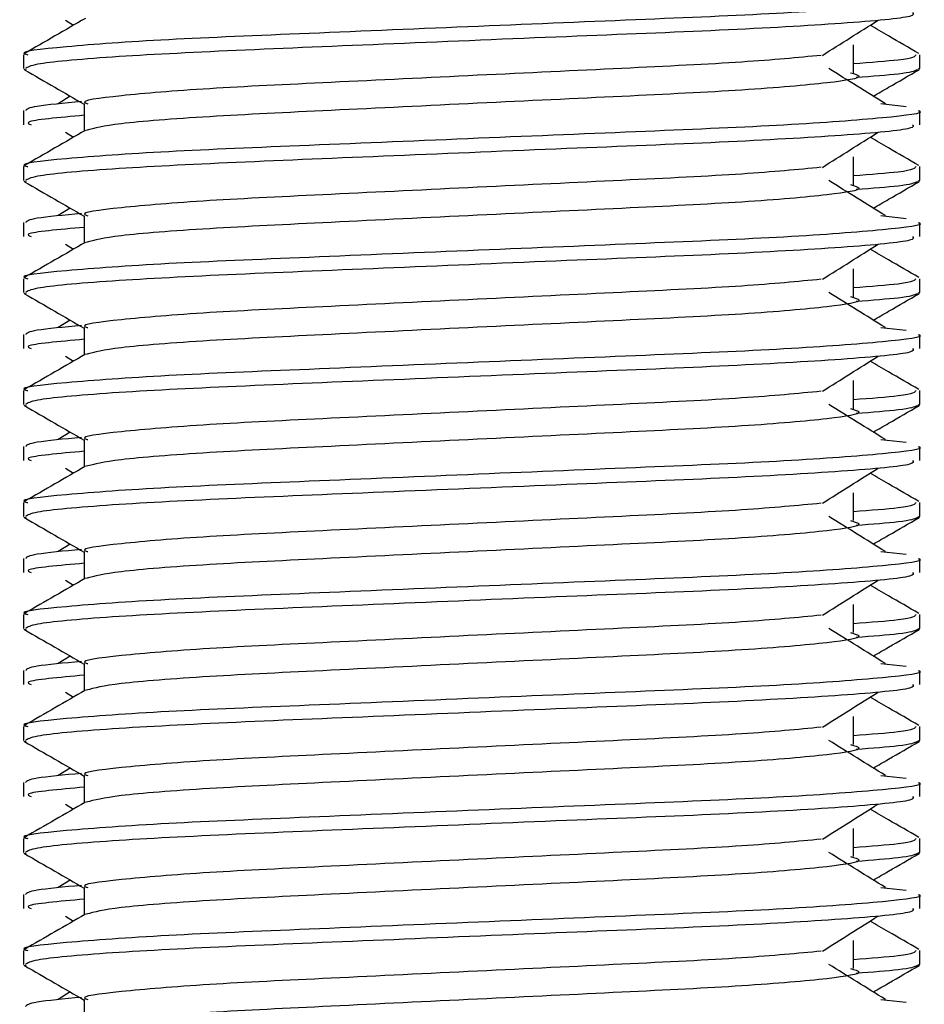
# Model space of a CAD drawing. Header units: millimetres. Extents: x 0 to 420, y 0 to 297.
# Tile 18 of 58: x 102.43 to 104.27, y 183.47 to 185.47. Entities that reach past the tile are written whole.
import ezdxf

# ---------------------------------------------------------------- set-up
doc = ezdxf.new("R2010")
doc.units = ezdxf.units.MM

msp = doc.modelspace()

# ---------------------------------------------------------------- linework, layer by layer
at = {"color": 7, "linetype": 'Continuous', "lineweight": 25}
for p, q in [((102.5263, 185.4699), (102.5424, 185.4598)), ((104.1281, 185.3633), (104.1281, 185.4202)), ((102.4411, 185.4), (102.4411, 185.3716)), ((104.2629, 185.3716), (104.2629, 185.4)), ((102.4416, 185.3704), (102.4462, 185.3694)), ((104.2589, 185.3716), (104.2623, 185.3704)), ((102.5359, 185.3157), (102.5113, 185.3004)), ((102.5644, 185.3004), (102.5644, 185.2447)), ((104.1835, 185.3005), (104.2349, 185.2949)), ((102.4411, 185.2862), (102.4411, 185.2577)), ((104.2629, 185.2577), (104.2629, 185.2862)), ((102.5263, 185.2422), (102.5424, 185.232)), ((104.1281, 185.1356), (104.1281, 185.1925)), ((102.4411, 185.1723), (102.4411, 185.1439)), ((104.2629, 185.1439), (104.2629, 185.1723)), ((102.4416, 185.1427), (102.4462, 185.1417)), ((104.2589, 185.1439), (104.2623, 185.1427)), ((102.5359, 185.0879), (102.5113, 185.0727)), ((102.5644, 185.0726), (102.5644, 185.017)), ((104.1835, 185.0728), (104.2349, 185.0672)), ((102.4411, 185.0585), (102.4411, 185.03)), ((104.2629, 185.03), (104.2629, 185.0585)), ((102.5263, 185.0145), (102.5424, 185.0043)), ((104.1281, 184.9079), (104.1281, 184.9648)), ((102.4411, 184.9445), (102.4411, 184.9162)), ((104.2629, 184.9162), (104.2629, 184.9445)), ((102.4416, 184.915), (102.4462, 184.9139)), ((104.2589, 184.9162), (104.2623, 184.915)), ((102.5359, 184.8602), (102.5113, 184.845)), ((102.5644, 184.8449), (102.5644, 184.7893)), ((104.1835, 184.845), (104.2349, 184.8395)), ((102.4411, 184.8308), (102.4411, 184.8023)), ((104.2629, 184.8023), (104.2629, 184.8308)), ((102.5263, 184.7868), (102.5424, 184.7766)), ((104.1281, 184.6801), (104.1281, 184.7371)), ((102.4411, 184.7168), (102.4411, 184.6885)), ((104.2629, 184.6885), (104.2629, 184.7168)), ((102.4416, 184.6872), (102.4462, 184.6862)), ((104.2589, 184.6885), (104.2623, 184.6872)), ((102.5359, 184.6325), (102.5113, 184.6173)), ((102.4411, 184.6031), (102.4411, 184.5746)), ((102.5644, 184.6172), (102.5644, 184.5616)), ((104.1835, 184.6173), (104.2349, 184.6118)), ((104.2629, 184.5746), (104.2629, 184.6031)), ((102.5263, 184.559), (102.5424, 184.5489)), ((104.1281, 184.4524), (104.1281, 184.5093)), ((102.4411, 184.4891), (102.4411, 184.4607)), ((104.2629, 184.4607), (104.2629, 184.4891)), ((102.4416, 184.4595), (102.4462, 184.4585)), ((104.2589, 184.4607), (104.2623, 184.4595)), ((102.5359, 184.4048), (102.5113, 184.3895)), ((102.5644, 184.3895), (102.5644, 184.3339)), ((104.1835, 184.3896), (104.2349, 184.3841)), ((102.4411, 184.3753), (102.4411, 184.3469)), ((104.2629, 184.3469), (104.2629, 184.3753)), ((102.5263, 184.3313), (102.5424, 184.3212)), ((104.1281, 184.2247), (104.1281, 184.2816)), ((102.4411, 184.2614), (102.4411, 184.233)), ((104.2629, 184.233), (104.2629, 184.2614)), ((102.4416, 184.2318), (102.4462, 184.2308)), ((104.2589, 184.233), (104.2623, 184.2318)), ((102.5359, 184.1771), (102.5113, 184.1618)), ((102.5644, 184.1618), (102.5644, 184.1061)), ((104.1835, 184.1619), (104.2349, 184.1563)), ((102.4411, 184.1476), (102.4411, 184.1191)), ((104.2629, 184.1191), (104.2629, 184.1476)), ((102.5263, 184.1036), (102.5424, 184.0934)), ((104.1281, 183.997), (104.1281, 184.0539)), ((102.4411, 184.0337), (102.4411, 184.0053)), ((104.2629, 184.0053), (104.2629, 184.0337)), ((102.4416, 184.0041), (102.4462, 184.0031)), ((104.2589, 184.0053), (104.2623, 184.0041)), ((102.5359, 183.9493), (102.5113, 183.9341)), ((102.4411, 183.9199), (102.4411, 183.8914)), ((102.5644, 183.934), (102.5644, 183.8784)), ((104.1835, 183.9342), (104.2349, 183.9286)), ((104.2629, 183.8914), (104.2629, 183.9199)), ((102.5263, 183.8759), (102.5424, 183.8657)), ((104.1281, 183.7693), (104.1281, 183.8262)), ((102.4411, 183.8059), (102.4411, 183.7776)), ((104.2629, 183.7776), (104.2629, 183.8059)), ((104.2589, 183.7776), (104.2623, 183.7764)), ((102.4416, 183.7764), (102.4462, 183.7753)), ((102.5359, 183.7216), (102.5113, 183.7064)), ((102.5644, 183.7063), (102.5644, 183.6507)), ((104.1835, 183.7064), (104.2349, 183.7009)), ((102.4411, 183.6922), (102.4411, 183.6637)), ((104.2629, 183.6637), (104.2629, 183.6922)), ((102.5263, 183.6482), (102.5424, 183.638)), ((104.1281, 183.5415), (104.1281, 183.5985)), ((102.4411, 183.5782), (102.4411, 183.5499)), ((104.2629, 183.5499), (104.2629, 183.5782)), ((102.4416, 183.5486), (102.4462, 183.5476)), ((104.2589, 183.5499), (104.2623, 183.5486)), ((102.5359, 183.4939), (102.5113, 183.4787)), ((102.5644, 183.4786), (102.5644, 183.423)), ((104.1835, 183.4787), (104.2349, 183.4732))]:
    msp.add_line(p, q, dxfattribs=at)
for points, knots in [([(104.259, 185.5139), (104.2602, 185.5135), (104.275, 185.5087), (104.1996, 185.4995), (104.0069, 185.4844), (103.7102, 185.4718), (103.365, 185.4577), (103.0183, 185.443), (102.716, 185.4307), (102.5162, 185.416), (102.4269, 185.4058), (102.4468, 185.4007), (102.4495, 185.4)], [0, 0, 0, 0, 0.011024, 0.131189, 0.254695, 0.373437, 0.495237, 0.618184, 0.736438, 0.859358, 0.981202, 1, 1, 1, 1]), ([(104.2476, 185.4855), (104.2494, 185.483), (104.2545, 185.4762), (104.1183, 185.4636), (103.8713, 185.4494), (103.5447, 185.4369), (103.1929, 185.4219), (102.8622, 185.4085), (102.6039, 185.3953), (102.4598, 185.3819), (102.4492, 185.3745), (102.4451, 185.3716)], [0, 0, 0, 0, 0.068754, 0.191591, 0.313424, 0.432053, 0.555484, 0.675715, 0.795706, 0.919174, 1, 1, 1, 1]), ([(102.5667, 185.4738), (102.5461, 185.4619), (102.5049, 185.438), (102.4637, 185.4142), (102.4431, 185.4023)], [0, 0, 0, 0, 0.499935, 1, 1, 1, 1]), ([(104.0646, 185.3986), (104.0834, 185.4105), (104.1211, 185.4343), (104.1588, 185.458), (104.1777, 185.4699)], [0, 0, 0, 0, 0.49999, 1, 1, 1, 1]), ([(104.2608, 185.4023), (104.2402, 185.4142), (104.2071, 185.4334), (104.174, 185.4525), (104.1616, 185.4598)], [0, 0, 0, 0, 0.622406, 1, 1, 1, 1]), ([(104.2545, 185.4), (104.2528, 185.3964), (104.2499, 185.3906), (104.1626, 185.384), (104.1281, 185.3813)], [0, 0, 0, 0, 0.604248, 1, 1, 1, 1]), ([(104.0623, 185.3987), (104.0141, 185.394), (103.9164, 185.3846), (103.6607, 185.3722), (103.3635, 185.3581), (103.0634, 185.3434), (102.8021, 185.3311), (102.6293, 185.3164), (102.5521, 185.3061), (102.5694, 185.301), (102.5717, 185.3003)], [0, 0, 0, 0, 0.134031, 0.271937, 0.413399, 0.556196, 0.693534, 0.836299, 0.977812, 1, 1, 1, 1]), ([(102.4429, 185.3694), (102.4635, 185.3575), (102.504, 185.3341), (102.5445, 185.3107), (102.5644, 185.2992)], [0, 0, 0, 0, 0.508867, 1, 1, 1, 1]), ([(104.1219, 185.3634), (104.1302, 185.361), (104.154, 185.3542), (104.0883, 185.3429), (103.9174, 185.3279), (103.6619, 185.3153), (103.3634, 185.3012), (103.0626, 185.2865), (102.8052, 185.2742), (102.6194, 185.2596), (102.5853, 185.2505), (102.5686, 185.246)], [0, 0, 0, 0, 0.063807, 0.180322, 0.300081, 0.415215, 0.533317, 0.652534, 0.767193, 0.886384, 1, 1, 1, 1]), ([(104.1927, 185.3004), (104.1735, 185.3123), (104.1351, 185.3361), (104.0968, 185.3599), (104.0777, 185.3717)], [0, 0, 0, 0, 0.500011, 1, 1, 1, 1]), ([(104.2577, 185.3694), (104.2513, 185.3665), (104.2399, 185.3615), (104.1657, 185.3558), (104.1333, 185.3533)], [0, 0, 0, 0, 0.563599, 1, 1, 1, 1]), ([(104.1681, 185.3157), (104.1785, 185.3217), (104.2094, 185.3396), (104.2404, 185.3575), (104.261, 185.3694)], [0, 0, 0, 0, 0.3351873, 1, 1, 1, 1]), ([(102.5588, 185.3046), (102.5234, 185.3013), (102.4537, 185.2949), (102.4479, 185.2891), (102.445, 185.2862)], [0, 0, 0, 0, 0.507895, 1, 1, 1, 1]), ([(104.259, 185.2862), (104.2602, 185.2858), (104.275, 185.281), (104.1996, 185.2717), (104.0069, 185.2567), (103.7102, 185.2441), (103.365, 185.23), (103.0183, 185.2153), (102.716, 185.203), (102.5162, 185.1883), (102.4269, 185.178), (102.4468, 185.1729), (102.4495, 185.1723)], [0, 0, 0, 0, 0.011024, 0.131189, 0.254695, 0.373437, 0.495237, 0.618184, 0.736438, 0.859358, 0.981202, 1, 1, 1, 1]), ([(102.5644, 185.2767), (102.5127, 185.272), (102.4389, 185.2654), (102.4523, 185.2595), (102.4563, 185.2577)], [0, 0, 0, 0, 0.700207, 1, 1, 1, 1]), ([(102.5667, 185.2461), (102.5461, 185.2342), (102.5049, 185.2103), (102.4637, 185.1865), (102.4431, 185.1746)], [0, 0, 0, 0, 0.499935, 1, 1, 1, 1]), ([(104.2476, 185.2577), (104.2494, 185.2553), (104.2545, 185.2485), (104.1183, 185.2359), (103.8713, 185.2217), (103.5447, 185.2092), (103.1929, 185.1941), (102.8622, 185.1808), (102.6039, 185.1676), (102.4598, 185.1542), (102.4492, 185.1468), (102.4451, 185.1439)], [0, 0, 0, 0, 0.068754, 0.191591, 0.313424, 0.432053, 0.555484, 0.675715, 0.795706, 0.919174, 1, 1, 1, 1]), ([(104.0646, 185.1709), (104.0834, 185.1828), (104.1211, 185.2065), (104.1588, 185.2303), (104.1777, 185.2422)], [0, 0, 0, 0, 0.4999896, 1, 1, 1, 1]), ([(104.2608, 185.1746), (104.2402, 185.1865), (104.2071, 185.2056), (104.174, 185.2248), (104.1616, 185.232)], [0, 0, 0, 0, 0.622406, 1, 1, 1, 1]), ([(104.0623, 185.171), (104.0141, 185.1663), (103.9164, 185.1569), (103.6607, 185.1445), (103.3635, 185.1304), (103.0634, 185.1157), (102.8021, 185.1034), (102.6293, 185.0887), (102.5521, 185.0784), (102.5694, 185.0733), (102.5717, 185.0726)], [0, 0, 0, 0, 0.134031, 0.271937, 0.413399, 0.556196, 0.693534, 0.836299, 0.977812, 1, 1, 1, 1]), ([(104.2545, 185.1723), (104.2528, 185.1687), (104.2499, 185.1629), (104.1626, 185.1562), (104.1281, 185.1536)], [0, 0, 0, 0, 0.604248, 1, 1, 1, 1]), ([(102.4429, 185.1417), (102.4635, 185.1298), (102.504, 185.1064), (102.5445, 185.083), (102.5644, 185.0715)], [0, 0, 0, 0, 0.508867, 1, 1, 1, 1]), ([(104.1927, 185.0727), (104.1735, 185.0846), (104.1351, 185.1084), (104.0968, 185.1321), (104.0777, 185.144)], [0, 0, 0, 0, 0.500011, 1, 1, 1, 1]), ([(104.2577, 185.1417), (104.2513, 185.1388), (104.2399, 185.1337), (104.1657, 185.1281), (104.1333, 185.1256)], [0, 0, 0, 0, 0.563599, 1, 1, 1, 1]), ([(104.1681, 185.0879), (104.1785, 185.094), (104.2094, 185.1119), (104.2404, 185.1298), (104.261, 185.1417)], [0, 0, 0, 0, 0.335187, 1, 1, 1, 1]), ([(104.1219, 185.1357), (104.1302, 185.1333), (104.154, 185.1264), (104.0883, 185.1152), (103.9174, 185.1001), (103.6619, 185.0876), (103.3634, 185.0735), (103.0626, 185.0588), (102.8052, 185.0464), (102.6194, 185.0319), (102.5853, 185.0227), (102.5686, 185.0183)], [0, 0, 0, 0, 0.063807, 0.180322, 0.300081, 0.415215, 0.533317, 0.652534, 0.767193, 0.886384, 1, 1, 1, 1]), ([(102.5588, 185.0769), (102.5234, 185.0736), (102.4537, 185.0672), (102.4479, 185.0614), (102.445, 185.0585)], [0, 0, 0, 0, 0.507895, 1, 1, 1, 1]), ([(104.259, 185.0585), (104.2602, 185.0581), (104.275, 185.0533), (104.1996, 185.044), (104.0069, 185.029), (103.7102, 185.0164), (103.365, 185.0023), (103.0183, 184.9876), (102.716, 184.9753), (102.5162, 184.9606), (102.4269, 184.9503), (102.4468, 184.9452), (102.4495, 184.9445)], [0, 0, 0, 0, 0.011024, 0.131189, 0.254695, 0.373437, 0.495237, 0.618184, 0.736438, 0.859358, 0.981202, 1, 1, 1, 1]), ([(102.5644, 185.0489), (102.5127, 185.0443), (102.4389, 185.0377), (102.4523, 185.0318), (102.4563, 185.03)], [0, 0, 0, 0, 0.700207, 1, 1, 1, 1]), ([(104.2476, 185.03), (104.2494, 185.0276), (104.2545, 185.0208), (104.1183, 185.0081), (103.8713, 184.994), (103.5447, 184.9814), (103.1929, 184.9664), (102.8622, 184.9531), (102.6039, 184.9399), (102.4598, 184.9264), (102.4492, 184.9191), (102.4451, 184.9162)], [0, 0, 0, 0, 0.068754, 0.191591, 0.313424, 0.432053, 0.555484, 0.675715, 0.795706, 0.919174, 1, 1, 1, 1]), ([(102.5667, 185.0184), (102.5461, 185.0064), (102.5049, 184.9826), (102.4637, 184.9588), (102.4431, 184.9469)], [0, 0, 0, 0, 0.499935, 1, 1, 1, 1]), ([(104.0646, 184.9432), (104.0834, 184.955), (104.1211, 184.9788), (104.1588, 185.0026), (104.1777, 185.0145)], [0, 0, 0, 0, 0.49999, 1, 1, 1, 1]), ([(104.2608, 184.9469), (104.2402, 184.9588), (104.2071, 184.9779), (104.174, 184.9971), (104.1616, 185.0043)], [0, 0, 0, 0, 0.622406, 1, 1, 1, 1]), ([(104.0623, 184.9433), (104.0141, 184.9386), (103.9164, 184.9291), (103.6607, 184.9168), (103.3635, 184.9027), (103.0634, 184.888), (102.8021, 184.8756), (102.6293, 184.8609), (102.5521, 184.8507), (102.5694, 184.8456), (102.5717, 184.8449)], [0, 0, 0, 0, 0.134031, 0.271937, 0.413399, 0.556196, 0.693534, 0.836299, 0.977812, 1, 1, 1, 1]), ([(104.2545, 184.9445), (104.2528, 184.941), (104.2499, 184.9352), (104.1626, 184.9285), (104.1281, 184.9259)], [0, 0, 0, 0, 0.604248, 1, 1, 1, 1]), ([(102.4429, 184.914), (102.4635, 184.9021), (102.504, 184.8787), (102.5445, 184.8552), (102.5644, 184.8437)], [0, 0, 0, 0, 0.508867, 1, 1, 1, 1]), ([(104.1219, 184.908), (104.1302, 184.9056), (104.154, 184.8987), (104.0883, 184.8875), (103.9174, 184.8724), (103.6619, 184.8598), (103.3634, 184.8457), (103.0626, 184.831), (102.8052, 184.8187), (102.6194, 184.8041), (102.5853, 184.795), (102.5686, 184.7906)], [0, 0, 0, 0, 0.063807, 0.180322, 0.300081, 0.415215, 0.533317, 0.652534, 0.767193, 0.886384, 1, 1, 1, 1]), ([(104.1927, 184.845), (104.1735, 184.8569), (104.1351, 184.8806), (104.0968, 184.9044), (104.0777, 184.9163)], [0, 0, 0, 0, 0.500011, 1, 1, 1, 1]), ([(104.2577, 184.9139), (104.2513, 184.9111), (104.2399, 184.906), (104.1657, 184.9004), (104.1333, 184.8979)], [0, 0, 0, 0, 0.563599, 1, 1, 1, 1]), ([(104.1681, 184.8602), (104.1785, 184.8662), (104.2094, 184.8842), (104.2404, 184.9021), (104.261, 184.914)], [0, 0, 0, 0, 0.335187, 1, 1, 1, 1]), ([(102.5588, 184.8492), (102.5234, 184.8459), (102.4537, 184.8394), (102.4479, 184.8336), (102.445, 184.8308)], [0, 0, 0, 0, 0.507895, 1, 1, 1, 1]), ([(104.259, 184.8308), (104.2602, 184.8304), (104.275, 184.8256), (104.1996, 184.8163), (104.0069, 184.8013), (103.7102, 184.7887), (103.365, 184.7746), (103.0183, 184.7599), (102.716, 184.7475), (102.5162, 184.7329), (102.4269, 184.7226), (102.4468, 184.7175), (102.4495, 184.7168)], [0, 0, 0, 0, 0.011024, 0.131189, 0.254695, 0.373437, 0.495237, 0.618184, 0.736438, 0.859358, 0.981202, 1, 1, 1, 1]), ([(102.5644, 184.8212), (102.5127, 184.8166), (102.4389, 184.8099), (102.4523, 184.8041), (102.4563, 184.8023)], [0, 0, 0, 0, 0.700207, 1, 1, 1, 1]), ([(104.2476, 184.8023), (104.2494, 184.7999), (104.2545, 184.7931), (104.1183, 184.7804), (103.8713, 184.7663), (103.5447, 184.7537), (103.1929, 184.7387), (102.8622, 184.7254), (102.6039, 184.7122), (102.4598, 184.6987), (102.4492, 184.6914), (102.4451, 184.6885)], [0, 0, 0, 0, 0.068754, 0.191591, 0.313424, 0.432053, 0.555484, 0.675715, 0.795706, 0.919174, 1, 1, 1, 1]), ([(102.5667, 184.7907), (102.5461, 184.7787), (102.5049, 184.7549), (102.4637, 184.7311), (102.4431, 184.7191)], [0, 0, 0, 0, 0.499935, 1, 1, 1, 1]), ([(104.0646, 184.7154), (104.0834, 184.7273), (104.1211, 184.7511), (104.1588, 184.7749), (104.1777, 184.7868)], [0, 0, 0, 0, 0.4999896, 1, 1, 1, 1]), ([(104.2608, 184.7191), (104.2402, 184.7311), (104.2071, 184.7502), (104.174, 184.7694), (104.1616, 184.7766)], [0, 0, 0, 0, 0.622406, 1, 1, 1, 1]), ([(104.0623, 184.7155), (104.0141, 184.7109), (103.9164, 184.7014), (103.6607, 184.689), (103.3635, 184.675), (103.0634, 184.6603), (102.8021, 184.6479), (102.6293, 184.6332), (102.5521, 184.623), (102.5694, 184.6179), (102.5717, 184.6172)], [0, 0, 0, 0, 0.134031, 0.271937, 0.413399, 0.556196, 0.693534, 0.836299, 0.977812, 1, 1, 1, 1]), ([(104.2545, 184.7168), (104.2528, 184.7133), (104.2499, 184.7074), (104.1626, 184.7008), (104.1281, 184.6982)], [0, 0, 0, 0, 0.604248, 1, 1, 1, 1]), ([(102.4429, 184.6863), (102.4635, 184.6744), (102.504, 184.651), (102.5445, 184.6275), (102.5644, 184.616)], [0, 0, 0, 0, 0.508867, 1, 1, 1, 1]), ([(104.1219, 184.6802), (104.1302, 184.6778), (104.154, 184.671), (104.0883, 184.6597), (103.9174, 184.6447), (103.6619, 184.6321), (103.3634, 184.618), (103.0626, 184.6033), (102.8052, 184.591), (102.6194, 184.5764), (102.5853, 184.5673), (102.5686, 184.5629)], [0, 0, 0, 0, 0.063807, 0.180322, 0.300081, 0.415215, 0.533317, 0.652534, 0.767193, 0.886384, 1, 1, 1, 1]), ([(104.1927, 184.6173), (104.1735, 184.6292), (104.1351, 184.6529), (104.0968, 184.6767), (104.0777, 184.6886)], [0, 0, 0, 0, 0.500011, 1, 1, 1, 1]), ([(104.2577, 184.6862), (104.2513, 184.6834), (104.2399, 184.6783), (104.1657, 184.6726), (104.1333, 184.6702)], [0, 0, 0, 0, 0.5635985, 1, 1, 1, 1]), ([(104.1681, 184.6325), (104.1785, 184.6385), (104.2094, 184.6564), (104.2404, 184.6744), (104.261, 184.6863)], [0, 0, 0, 0, 0.335187, 1, 1, 1, 1]), ([(102.5588, 184.6215), (102.5234, 184.6182), (102.4537, 184.6117), (102.4479, 184.6059), (102.445, 184.6031)], [0, 0, 0, 0, 0.507895, 1, 1, 1, 1]), ([(104.259, 184.6031), (104.2602, 184.6027), (104.275, 184.5978), (104.1996, 184.5886), (104.0069, 184.5735), (103.7102, 184.561), (103.365, 184.5469), (103.0183, 184.5322), (102.716, 184.5198), (102.5162, 184.5051), (102.4269, 184.4949), (102.4468, 184.4898), (102.4495, 184.4891)], [0, 0, 0, 0, 0.0110241, 0.1311888, 0.2546953, 0.3734373, 0.495237, 0.6181845, 0.7364377, 0.859358, 0.981202, 1, 1, 1, 1]), ([(102.5644, 184.5935), (102.5127, 184.5889), (102.4389, 184.5822), (102.4523, 184.5763), (102.4563, 184.5746)], [0, 0, 0, 0, 0.700207, 1, 1, 1, 1]), ([(102.5667, 184.5629), (102.5461, 184.551), (102.5049, 184.5272), (102.4637, 184.5033), (102.4431, 184.4914)], [0, 0, 0, 0, 0.499935, 1, 1, 1, 1]), ([(104.2476, 184.5746), (104.2494, 184.5721), (104.2545, 184.5653), (104.1183, 184.5527), (103.8713, 184.5386), (103.5447, 184.526), (103.1929, 184.511), (102.8622, 184.4977), (102.6039, 184.4844), (102.4598, 184.471), (102.4492, 184.4636), (102.4451, 184.4607)], [0, 0, 0, 0, 0.068754, 0.191591, 0.313424, 0.432053, 0.555484, 0.675715, 0.795706, 0.919174, 1, 1, 1, 1]), ([(104.0646, 184.4877), (104.0834, 184.4996), (104.1211, 184.5234), (104.1588, 184.5472), (104.1777, 184.559)], [0, 0, 0, 0, 0.49999, 1, 1, 1, 1]), ([(104.2608, 184.4914), (104.2402, 184.5033), (104.2071, 184.5225), (104.174, 184.5416), (104.1616, 184.5489)], [0, 0, 0, 0, 0.622406, 1, 1, 1, 1]), ([(104.0623, 184.4878), (104.0141, 184.4832), (103.9164, 184.4737), (103.6607, 184.4613), (103.3635, 184.4472), (103.0634, 184.4325), (102.8021, 184.4202), (102.6293, 184.4055), (102.5521, 184.3952), (102.5694, 184.3901), (102.5717, 184.3894)], [0, 0, 0, 0, 0.134031, 0.271937, 0.413399, 0.556196, 0.693534, 0.836299, 0.977812, 1, 1, 1, 1]), ([(104.2545, 184.4891), (104.2528, 184.4856), (104.2499, 184.4797), (104.1626, 184.4731), (104.1281, 184.4705)], [0, 0, 0, 0, 0.604248, 1, 1, 1, 1]), ([(102.4429, 184.4586), (102.4635, 184.4466), (102.504, 184.4232), (102.5445, 184.3998), (102.5644, 184.3883)], [0, 0, 0, 0, 0.508867, 1, 1, 1, 1]), ([(104.1927, 184.3895), (104.1735, 184.4014), (104.1351, 184.4252), (104.0968, 184.449), (104.0777, 184.4609)], [0, 0, 0, 0, 0.500011, 1, 1, 1, 1]), ([(104.2577, 184.4585), (104.2513, 184.4556), (104.2399, 184.4506), (104.1657, 184.4449), (104.1333, 184.4424)], [0, 0, 0, 0, 0.5635985, 1, 1, 1, 1]), ([(104.1681, 184.4048), (104.1785, 184.4108), (104.2094, 184.4287), (104.2404, 184.4466), (104.261, 184.4586)], [0, 0, 0, 0, 0.335187, 1, 1, 1, 1]), ([(104.1219, 184.4525), (104.1302, 184.4501), (104.154, 184.4433), (104.0883, 184.432), (103.9174, 184.417), (103.6619, 184.4044), (103.3634, 184.3903), (103.0626, 184.3756), (102.8052, 184.3633), (102.6194, 184.3487), (102.5853, 184.3396), (102.5686, 184.3351)], [0, 0, 0, 0, 0.0638066, 0.1803218, 0.300081, 0.415215, 0.5333173, 0.6525337, 0.7671935, 0.8863835, 1, 1, 1, 1]), ([(102.5588, 184.3937), (102.5234, 184.3905), (102.4537, 184.384), (102.4479, 184.3782), (102.445, 184.3753)], [0, 0, 0, 0, 0.507895, 1, 1, 1, 1]), ([(104.259, 184.3753), (104.2602, 184.3749), (104.275, 184.3701), (104.1996, 184.3609), (104.0069, 184.3458), (103.7102, 184.3332), (103.365, 184.3191), (103.0183, 184.3044), (102.716, 184.2921), (102.5162, 184.2774), (102.4269, 184.2672), (102.4468, 184.2621), (102.4495, 184.2614)], [0, 0, 0, 0, 0.011024, 0.131189, 0.254695, 0.373437, 0.495237, 0.618184, 0.736438, 0.859358, 0.981202, 1, 1, 1, 1]), ([(102.5644, 184.3658), (102.5127, 184.3611), (102.4389, 184.3545), (102.4523, 184.3486), (102.4563, 184.3469)], [0, 0, 0, 0, 0.700207, 1, 1, 1, 1]), ([(104.2476, 184.3469), (104.2494, 184.3444), (104.2545, 184.3376), (104.1183, 184.325), (103.8713, 184.3108), (103.5447, 184.2983), (103.1929, 184.2833), (102.8622, 184.2699), (102.6039, 184.2567), (102.4598, 184.2433), (102.4492, 184.2359), (102.4451, 184.233)], [0, 0, 0, 0, 0.068754, 0.191591, 0.313424, 0.432053, 0.555484, 0.675715, 0.795706, 0.919174, 1, 1, 1, 1]), ([(102.5667, 184.3352), (102.5461, 184.3233), (102.5049, 184.2994), (102.4637, 184.2756), (102.4431, 184.2637)], [0, 0, 0, 0, 0.499935, 1, 1, 1, 1]), ([(104.0646, 184.26), (104.0834, 184.2719), (104.1211, 184.2957), (104.1588, 184.3194), (104.1777, 184.3313)], [0, 0, 0, 0, 0.49999, 1, 1, 1, 1]), ([(104.2608, 184.2637), (104.2402, 184.2756), (104.2071, 184.2948), (104.174, 184.3139), (104.1616, 184.3212)], [0, 0, 0, 0, 0.622406, 1, 1, 1, 1]), ([(104.0623, 184.2601), (104.0141, 184.2554), (103.9164, 184.246), (103.6607, 184.2336), (103.3635, 184.2195), (103.0634, 184.2048), (102.8021, 184.1925), (102.6293, 184.1778), (102.5521, 184.1675), (102.5694, 184.1624), (102.5717, 184.1617)], [0, 0, 0, 0, 0.134031, 0.271937, 0.413399, 0.556196, 0.693534, 0.836299, 0.977812, 1, 1, 1, 1]), ([(104.2545, 184.2614), (104.2528, 184.2578), (104.2499, 184.252), (104.1626, 184.2454), (104.1281, 184.2427)], [0, 0, 0, 0, 0.604248, 1, 1, 1, 1]), ([(102.4429, 184.2308), (102.4635, 184.2189), (102.504, 184.1955), (102.5445, 184.1721), (102.5644, 184.1606)], [0, 0, 0, 0, 0.508867, 1, 1, 1, 1]), ([(104.1219, 184.2248), (104.1302, 184.2224), (104.154, 184.2156), (104.0883, 184.2043), (103.9174, 184.1893), (103.6619, 184.1767), (103.3634, 184.1626), (103.0626, 184.1479), (102.8052, 184.1356), (102.6194, 184.121), (102.5853, 184.1119), (102.5686, 184.1074)], [0, 0, 0, 0, 0.063807, 0.180322, 0.300081, 0.415215, 0.533317, 0.652534, 0.767193, 0.886384, 1, 1, 1, 1]), ([(104.1927, 184.1618), (104.1735, 184.1737), (104.1351, 184.1975), (104.0968, 184.2213), (104.0777, 184.2331)], [0, 0, 0, 0, 0.500011, 1, 1, 1, 1]), ([(104.2577, 184.2308), (104.2513, 184.2279), (104.2399, 184.2229), (104.1657, 184.2172), (104.1333, 184.2147)], [0, 0, 0, 0, 0.563599, 1, 1, 1, 1]), ([(104.1681, 184.1771), (104.1785, 184.1831), (104.2094, 184.201), (104.2404, 184.2189), (104.261, 184.2308)], [0, 0, 0, 0, 0.3351873, 1, 1, 1, 1]), ([(102.5588, 184.166), (102.5234, 184.1627), (102.4537, 184.1563), (102.4479, 184.1505), (102.445, 184.1476)], [0, 0, 0, 0, 0.507895, 1, 1, 1, 1]), ([(104.259, 184.1476), (104.2602, 184.1472), (104.275, 184.1424), (104.1996, 184.1331), (104.0069, 184.1181), (103.7102, 184.1055), (103.365, 184.0914), (103.0183, 184.0767), (102.716, 184.0644), (102.5162, 184.0497), (102.4269, 184.0394), (102.4468, 184.0343), (102.4495, 184.0337)], [0, 0, 0, 0, 0.011024, 0.131189, 0.254695, 0.373437, 0.495237, 0.618184, 0.736438, 0.859358, 0.981202, 1, 1, 1, 1]), ([(102.5644, 184.1381), (102.5127, 184.1334), (102.4389, 184.1268), (102.4523, 184.1209), (102.4563, 184.1191)], [0, 0, 0, 0, 0.700207, 1, 1, 1, 1]), ([(104.2476, 184.1191), (104.2494, 184.1167), (104.2545, 184.1099), (104.1183, 184.0973), (103.8713, 184.0831), (103.5447, 184.0706), (103.1929, 184.0555), (102.8622, 184.0422), (102.6039, 184.029), (102.4598, 184.0156), (102.4492, 184.0082), (102.4451, 184.0053)], [0, 0, 0, 0, 0.068754, 0.191591, 0.313424, 0.432053, 0.555484, 0.675715, 0.795706, 0.919174, 1, 1, 1, 1]), ([(102.5667, 184.1075), (102.5461, 184.0956), (102.5049, 184.0717), (102.4637, 184.0479), (102.4431, 184.036)], [0, 0, 0, 0, 0.499935, 1, 1, 1, 1]), ([(104.0646, 184.0323), (104.0834, 184.0442), (104.1211, 184.0679), (104.1588, 184.0917), (104.1777, 184.1036)], [0, 0, 0, 0, 0.49999, 1, 1, 1, 1]), ([(104.2608, 184.036), (104.2402, 184.0479), (104.2071, 184.067), (104.174, 184.0862), (104.1616, 184.0934)], [0, 0, 0, 0, 0.622406, 1, 1, 1, 1]), ([(104.0623, 184.0324), (104.0141, 184.0277), (103.9164, 184.0183), (103.6607, 184.0059), (103.3635, 183.9918), (103.0634, 183.9771), (102.8021, 183.9648), (102.6293, 183.9501), (102.5521, 183.9398), (102.5694, 183.9347), (102.5717, 183.934)], [0, 0, 0, 0, 0.134031, 0.271937, 0.413399, 0.556196, 0.693534, 0.836299, 0.977812, 1, 1, 1, 1]), ([(104.2545, 184.0337), (104.2528, 184.0301), (104.2499, 184.0243), (104.1626, 184.0176), (104.1281, 184.015)], [0, 0, 0, 0, 0.604248, 1, 1, 1, 1]), ([(102.4429, 184.0031), (102.4635, 183.9912), (102.504, 183.9678), (102.5445, 183.9444), (102.5644, 183.9329)], [0, 0, 0, 0, 0.508867, 1, 1, 1, 1]), ([(104.1927, 183.9341), (104.1735, 183.946), (104.1351, 183.9698), (104.0968, 183.9935), (104.0777, 184.0054)], [0, 0, 0, 0, 0.500011, 1, 1, 1, 1]), ([(104.2577, 184.0031), (104.2513, 184.0002), (104.2399, 183.9951), (104.1657, 183.9895), (104.1333, 183.987)], [0, 0, 0, 0, 0.563599, 1, 1, 1, 1]), ([(104.1681, 183.9493), (104.1785, 183.9554), (104.2094, 183.9733), (104.2404, 183.9912), (104.261, 184.0031)], [0, 0, 0, 0, 0.335187, 1, 1, 1, 1]), ([(104.1219, 183.9971), (104.1302, 183.9947), (104.154, 183.9878), (104.0883, 183.9766), (103.9174, 183.9615), (103.6619, 183.949), (103.3634, 183.9349), (103.0626, 183.9202), (102.8052, 183.9078), (102.6194, 183.8932), (102.5853, 183.8841), (102.5686, 183.8797)], [0, 0, 0, 0, 0.0638066, 0.1803218, 0.300081, 0.415215, 0.5333173, 0.6525337, 0.7671935, 0.8863835, 1, 1, 1, 1]), ([(102.5588, 183.9383), (102.5234, 183.935), (102.4537, 183.9286), (102.4479, 183.9228), (102.445, 183.9199)], [0, 0, 0, 0, 0.507895, 1, 1, 1, 1]), ([(104.259, 183.9199), (104.2602, 183.9195), (104.275, 183.9147), (104.1996, 183.9054), (104.0069, 183.8904), (103.7102, 183.8778), (103.365, 183.8637), (103.0183, 183.849), (102.716, 183.8367), (102.5162, 183.822), (102.4269, 183.8117), (102.4468, 183.8066), (102.4495, 183.8059)], [0, 0, 0, 0, 0.011024, 0.131189, 0.254695, 0.373437, 0.495237, 0.618184, 0.736438, 0.859358, 0.981202, 1, 1, 1, 1]), ([(102.5644, 183.9103), (102.5127, 183.9057), (102.4389, 183.8991), (102.4523, 183.8932), (102.4563, 183.8914)], [0, 0, 0, 0, 0.700207, 1, 1, 1, 1]), ([(102.5667, 183.8798), (102.5461, 183.8678), (102.5049, 183.844), (102.4637, 183.8202), (102.4431, 183.8083)], [0, 0, 0, 0, 0.499935, 1, 1, 1, 1]), ([(104.2476, 183.8914), (104.2494, 183.889), (104.2545, 183.8822), (104.1183, 183.8695), (103.8713, 183.8554), (103.5447, 183.8428), (103.1929, 183.8278), (102.8622, 183.8145), (102.6039, 183.8013), (102.4598, 183.7878), (102.4492, 183.7805), (102.4451, 183.7776)], [0, 0, 0, 0, 0.068754, 0.191591, 0.313424, 0.432053, 0.555484, 0.675715, 0.795706, 0.919174, 1, 1, 1, 1]), ([(104.0646, 183.8046), (104.0834, 183.8164), (104.1211, 183.8402), (104.1588, 183.864), (104.1777, 183.8759)], [0, 0, 0, 0, 0.49999, 1, 1, 1, 1]), ([(104.2608, 183.8083), (104.2402, 183.8202), (104.2071, 183.8393), (104.174, 183.8585), (104.1616, 183.8657)], [0, 0, 0, 0, 0.622406, 1, 1, 1, 1]), ([(104.0623, 183.8046), (104.0141, 183.8), (103.9164, 183.7905), (103.6607, 183.7782), (103.3635, 183.7641), (103.0634, 183.7494), (102.8021, 183.737), (102.6293, 183.7223), (102.5521, 183.7121), (102.5694, 183.707), (102.5717, 183.7063)], [0, 0, 0, 0, 0.134031, 0.271937, 0.413399, 0.556196, 0.693534, 0.836299, 0.977812, 1, 1, 1, 1]), ([(104.2545, 183.8059), (104.2528, 183.8024), (104.2499, 183.7966), (104.1626, 183.7899), (104.1281, 183.7873)], [0, 0, 0, 0, 0.604248, 1, 1, 1, 1]), ([(104.1927, 183.7064), (104.1735, 183.7183), (104.1351, 183.742), (104.0968, 183.7658), (104.0777, 183.7777)], [0, 0, 0, 0, 0.500011, 1, 1, 1, 1]), ([(102.4429, 183.7754), (102.4635, 183.7635), (102.504, 183.7401), (102.5445, 183.7166), (102.5644, 183.7051)], [0, 0, 0, 0, 0.508867, 1, 1, 1, 1]), ([(104.1219, 183.7694), (104.1302, 183.7669), (104.154, 183.7601), (104.0883, 183.7489), (103.9174, 183.7338), (103.6619, 183.7212), (103.3634, 183.7071), (103.0626, 183.6924), (102.8052, 183.6801), (102.6194, 183.6655), (102.5853, 183.6564), (102.5686, 183.652)], [0, 0, 0, 0, 0.063807, 0.180322, 0.300081, 0.415215, 0.533317, 0.652534, 0.767193, 0.886384, 1, 1, 1, 1]), ([(104.2577, 183.7753), (104.2513, 183.7725), (104.2399, 183.7674), (104.1657, 183.7618), (104.1333, 183.7593)], [0, 0, 0, 0, 0.563599, 1, 1, 1, 1]), ([(104.1681, 183.7216), (104.1785, 183.7276), (104.2094, 183.7456), (104.2404, 183.7635), (104.261, 183.7754)], [0, 0, 0, 0, 0.3351873, 1, 1, 1, 1]), ([(102.5588, 183.7106), (102.5234, 183.7073), (102.4537, 183.7008), (102.4479, 183.695), (102.445, 183.6922)], [0, 0, 0, 0, 0.507895, 1, 1, 1, 1]), ([(104.259, 183.6922), (104.2602, 183.6918), (104.275, 183.687), (104.1996, 183.6777), (104.0069, 183.6627), (103.7102, 183.6501), (103.365, 183.636), (103.0183, 183.6213), (102.716, 183.6089), (102.5162, 183.5943), (102.4269, 183.584), (102.4468, 183.5789), (102.4495, 183.5782)], [0, 0, 0, 0, 0.011024, 0.131189, 0.254695, 0.373437, 0.495237, 0.618184, 0.736438, 0.859358, 0.981202, 1, 1, 1, 1]), ([(102.5644, 183.6826), (102.5127, 183.678), (102.4389, 183.6713), (102.4523, 183.6655), (102.4563, 183.6637)], [0, 0, 0, 0, 0.700207, 1, 1, 1, 1]), ([(104.2476, 183.6637), (104.2494, 183.6613), (104.2545, 183.6545), (104.1183, 183.6418), (103.8713, 183.6277), (103.5447, 183.6151), (103.1929, 183.6001), (102.8622, 183.5868), (102.6039, 183.5736), (102.4598, 183.5601), (102.4492, 183.5528), (102.4451, 183.5499)], [0, 0, 0, 0, 0.068754, 0.191591, 0.313424, 0.432053, 0.555484, 0.675715, 0.795706, 0.919174, 1, 1, 1, 1]), ([(102.5667, 183.652), (102.5461, 183.6401), (102.5049, 183.6163), (102.4637, 183.5925), (102.4431, 183.5805)], [0, 0, 0, 0, 0.499935, 1, 1, 1, 1]), ([(104.0646, 183.5768), (104.0834, 183.5887), (104.1211, 183.6125), (104.1588, 183.6363), (104.1777, 183.6482)], [0, 0, 0, 0, 0.49999, 1, 1, 1, 1]), ([(104.2608, 183.5805), (104.2402, 183.5925), (104.2071, 183.6116), (104.174, 183.6308), (104.1616, 183.638)], [0, 0, 0, 0, 0.622406, 1, 1, 1, 1]), ([(104.0623, 183.5769), (104.0141, 183.5723), (103.9164, 183.5628), (103.6607, 183.5504), (103.3635, 183.5364), (103.0634, 183.5217), (102.8021, 183.5093), (102.6293, 183.4946), (102.5521, 183.4844), (102.5694, 183.4793), (102.5717, 183.4786)], [0, 0, 0, 0, 0.134031, 0.271937, 0.413399, 0.556196, 0.693534, 0.836299, 0.977812, 1, 1, 1, 1]), ([(104.2545, 183.5782), (104.2528, 183.5747), (104.2499, 183.5688), (104.1626, 183.5622), (104.1281, 183.5596)], [0, 0, 0, 0, 0.604248, 1, 1, 1, 1]), ([(102.4429, 183.5477), (102.4635, 183.5358), (102.504, 183.5124), (102.5445, 183.4889), (102.5644, 183.4774)], [0, 0, 0, 0, 0.508867, 1, 1, 1, 1]), ([(104.1219, 183.5416), (104.1302, 183.5392), (104.154, 183.5324), (104.0883, 183.5211), (103.9174, 183.5061), (103.6619, 183.4935), (103.3634, 183.4794), (103.0626, 183.4647), (102.8052, 183.4524), (102.6194, 183.4378), (102.5853, 183.4287), (102.5686, 183.4243)], [0, 0, 0, 0, 0.063807, 0.180322, 0.300081, 0.415215, 0.533317, 0.652534, 0.767193, 0.886384, 1, 1, 1, 1]), ([(104.1927, 183.4787), (104.1735, 183.4906), (104.1351, 183.5143), (104.0968, 183.5381), (104.0777, 183.55)], [0, 0, 0, 0, 0.500011, 1, 1, 1, 1]), ([(104.2577, 183.5476), (104.2513, 183.5448), (104.2399, 183.5397), (104.1657, 183.534), (104.1333, 183.5316)], [0, 0, 0, 0, 0.563599, 1, 1, 1, 1]), ([(104.1681, 183.4939), (104.1785, 183.4999), (104.2094, 183.5178), (104.2404, 183.5358), (104.261, 183.5477)], [0, 0, 0, 0, 0.3351873, 1, 1, 1, 1]), ([(102.5588, 183.4829), (102.5234, 183.4796), (102.4537, 183.4731), (102.4479, 183.4673), (102.445, 183.4645)], [0, 0, 0, 0, 0.507895, 1, 1, 1, 1])]:
    msp.add_open_spline(points, degree=3, knots=knots, dxfattribs=at)

doc.saveas('drawing.dxf')
